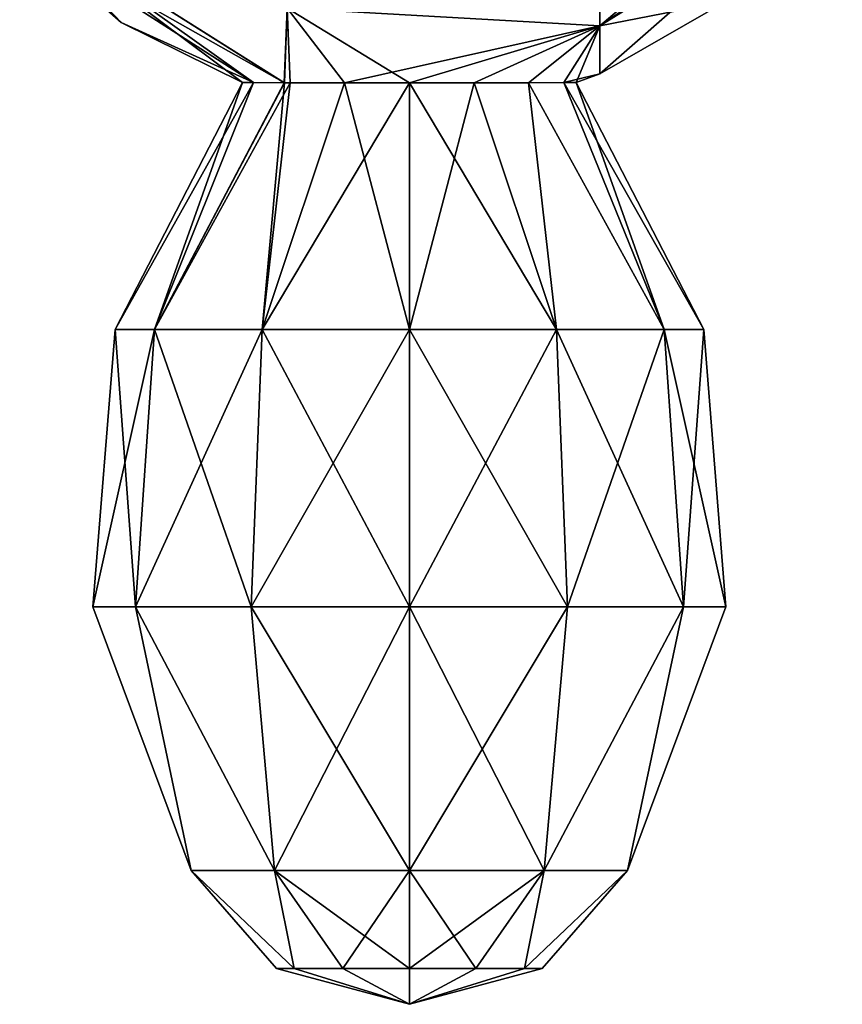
# Model space of a CAD drawing. Header units: millimetres. Extents: x -83 to 0, y -130 to 130.
# Tile 2 of 84: x -80 to -58, y -77 to -51. Entities that reach past the tile are written whole.
import ezdxf

# ---------------------------------------------------------------- set-up
doc = ezdxf.new("R2010")
doc.units = ezdxf.units.MM
doc.header["$LTSCALE"] = 65.185185
for name, color, linetype in [('643', 7, 'CONTINUOUS'), ('645', 7, 'CONTINUOUS'), ('702', 7, 'CONTINUOUS'), ('703', 7, 'CONTINUOUS'), ('704', 7, 'CONTINUOUS'), ('705', 7, 'CONTINUOUS')]:
    doc.layers.add(name, color=color, linetype=linetype)

msp = doc.modelspace()

# ---------------------------------------------------------------- linework, layer by layer
at = {"layer": '643', "linetype": 'CONTINUOUS'}
for points in [[(-58, -46.068, -4.408), (-58, -47.133, -2.318), (-64.336, -51.43, -5.504), (-58, -46.068, -4.408)], [(-58, -46.068, -4.408), (-64.336, -51.43, -5.504), (-64.336, -47.91, -9.918), (-58, -46.068, -4.408)], [(-58, -47.133, -2.318), (-58, -47.5), (-64.336, -51.43, -5.504), (-58, -47.133, -2.318)], [(-64.336, -51.43, -5.504), (-58, -47.5), (-61.024, -50.791), (-64.336, -51.43, -5.504)], [(-64.336, -51.43, -5.504), (-72.513, -50.973, -7.434), (-64.336, -47.91, -9.918), (-64.336, -51.43, -5.504)], [(-73.392, -52.916, -1.545), (-73.675, -52.915), (-79.5, -48.56, -2.781), (-73.392, -52.916, -1.545)], [(-79.5, -48.56, -2.781), (-73.675, -52.915), (-76.846, -51.343), (-79.5, -48.56, -2.781)], [(-72.584, -52.918, -2.887), (-73.392, -52.916, -1.545), (-79.5, -48.56, -2.781), (-72.584, -52.918, -2.887)], [(-72.513, -50.973, -7.434), (-72.584, -52.918, -2.887), (-79.5, -48.56, -2.781), (-72.513, -50.973, -7.434)], [(-79.5, -49), (-79.5, -48.56, -2.781), (-76.846, -51.343), (-79.5, -49)], [(-64.336, -52.686), (-64.336, -51.43, -5.504), (-61.024, -50.791), (-64.336, -52.686)], [(-72.584, -52.918, -2.887), (-72.513, -50.973, -7.434), (-72.428, -52.918, -3.055), (-72.584, -52.918, -2.887)], [(-72.428, -52.918, -3.055), (-72.513, -50.973, -7.434), (-71.008, -52.92, -4.021), (-72.428, -52.918, -3.055)], [(-71.008, -52.92, -4.021), (-72.513, -50.973, -7.434), (-69.316, -52.921, -4.363), (-71.008, -52.92, -4.021)], [(-69.316, -52.921, -4.363), (-72.513, -50.973, -7.434), (-64.336, -51.43, -5.504), (-69.316, -52.921, -4.363)], [(-67.623, -52.92, -4.021), (-69.316, -52.921, -4.363), (-64.336, -51.43, -5.504), (-67.623, -52.92, -4.021)], [(-66.202, -52.918, -3.053), (-67.623, -52.92, -4.021), (-64.336, -51.43, -5.504), (-66.202, -52.918, -3.053)], [(-65.28, -52.916, -1.649), (-66.202, -52.918, -3.053), (-64.336, -51.43, -5.504), (-65.28, -52.916, -1.649)], [(-64.336, -52.686), (-65.28, -52.916, -1.649), (-64.336, -51.43, -5.504), (-64.336, -52.686)], [(-64.957, -52.915), (-65.28, -52.916, -1.649), (-64.336, -52.686), (-64.957, -52.915)]]:
    msp.add_3dface(points, dxfattribs=at)
at = {"layer": '645', "linetype": 'CONTINUOUS'}
for points in [[(-58, -47.133, 2.318), (-58, -46.068, 4.408), (-64.336, -51.43, 5.504), (-58, -47.133, 2.318)], [(-58, -46.068, 4.408), (-64.336, -47.91, 9.918), (-64.336, -51.43, 5.504), (-58, -46.068, 4.408)], [(-58, -47.133, 2.318), (-64.336, -52.686), (-61.024, -50.791), (-58, -47.133, 2.318)], [(-64.336, -52.686), (-58, -47.133, 2.318), (-64.336, -51.43, 5.504), (-64.336, -52.686)], [(-64.336, -47.91, 9.918), (-72.513, -50.972, 7.436), (-64.336, -51.43, 5.504), (-64.336, -47.91, 9.918)], [(-79.5, -48.56, 2.781), (-79.5, -49), (-72.582, -52.918, 2.89), (-79.5, -48.56, 2.781)], [(-79.5, -48.56, 2.781), (-72.582, -52.918, 2.89), (-72.513, -50.972, 7.436), (-79.5, -48.56, 2.781)], [(-79.5, -49), (-76.846, -51.343), (-73.392, -52.916, 1.545), (-79.5, -49)], [(-72.582, -52.918, 2.89), (-79.5, -49), (-73.392, -52.916, 1.545), (-72.582, -52.918, 2.89)], [(-72.582, -52.918, 2.89), (-72.431, -52.918, 3.052), (-72.513, -50.972, 7.436), (-72.582, -52.918, 2.89)], [(-72.431, -52.918, 3.052), (-71.01, -52.92, 4.021), (-72.513, -50.972, 7.436), (-72.431, -52.918, 3.052)], [(-72.513, -50.972, 7.436), (-71.01, -52.92, 4.021), (-64.336, -51.43, 5.504), (-72.513, -50.972, 7.436)], [(-76.846, -51.343), (-73.675, -52.915), (-73.392, -52.916, 1.545), (-76.846, -51.343)], [(-71.01, -52.92, 4.021), (-69.316, -52.921, 4.363), (-64.336, -51.43, 5.504), (-71.01, -52.92, 4.021)], [(-64.336, -51.43, 5.504), (-69.316, -52.921, 4.363), (-67.623, -52.92, 4.021), (-64.336, -51.43, 5.504)], [(-66.202, -52.918, 3.054), (-64.336, -51.43, 5.504), (-67.623, -52.92, 4.021), (-66.202, -52.918, 3.054)], [(-65.28, -52.916, 1.649), (-64.336, -51.43, 5.504), (-66.202, -52.918, 3.054), (-65.28, -52.916, 1.649)], [(-64.957, -52.915), (-64.336, -51.43, 5.504), (-65.28, -52.916, 1.649), (-64.957, -52.915)], [(-64.957, -52.915), (-64.336, -52.686), (-64.336, -51.43, 5.504), (-64.957, -52.915)]]:
    msp.add_3dface(points, dxfattribs=at)
at = {"layer": '702', "linetype": 'CONTINUOUS'}
for points in [[(-72.322, -76.063, -1.736), (-72.787, -76.063), (-75.022, -73.507, -1.854), (-72.322, -76.063, -1.736)], [(-72.843, -73.507, -4.854), (-72.322, -76.063, -1.736), (-75.022, -73.507, -1.854), (-72.843, -73.507, -4.854)], [(-72.787, -76.063), (-72.322, -76.063, 1.736), (-75.022, -73.507, 1.854), (-72.787, -76.063)], [(-75.022, -73.507, -1.854), (-72.787, -76.063), (-75.022, -73.507, 1.854), (-75.022, -73.507, -1.854)], [(-75.022, -73.507, 1.854), (-72.322, -76.063, 1.736), (-72.843, -73.507, 4.854), (-75.022, -73.507, 1.854)], [(-71.052, -76.063, -3.006), (-72.322, -76.063, -1.736), (-72.843, -73.507, -4.854), (-71.052, -76.063, -3.006)], [(-69.316, -73.507, -6), (-71.052, -76.063, -3.006), (-72.843, -73.507, -4.854), (-69.316, -73.507, -6)], [(-72.322, -76.063, 1.736), (-71.052, -76.063, 3.006), (-72.843, -73.507, 4.854), (-72.322, -76.063, 1.736)], [(-71.052, -76.063, 3.006), (-69.316, -76.063, 3.471), (-72.843, -73.507, 4.854), (-71.052, -76.063, 3.006)], [(-69.316, -76.063, 3.471), (-69.316, -73.507, 6), (-72.843, -73.507, 4.854), (-69.316, -76.063, 3.471)], [(-69.316, -76.063, -3.471), (-71.052, -76.063, -3.006), (-69.316, -73.507, -6), (-69.316, -76.063, -3.471)], [(-72.322, -76.063, -1.736), (-69.316, -77), (-72.787, -76.063), (-72.322, -76.063, -1.736)], [(-72.787, -76.063), (-69.316, -77), (-72.322, -76.063, 1.736), (-72.787, -76.063)], [(-71.052, -76.063, -3.006), (-69.316, -77), (-72.322, -76.063, -1.736), (-71.052, -76.063, -3.006)], [(-72.322, -76.063, 1.736), (-69.316, -77), (-71.052, -76.063, 3.006), (-72.322, -76.063, 1.736)], [(-69.316, -76.063, -3.471), (-69.316, -77), (-71.052, -76.063, -3.006), (-69.316, -76.063, -3.471)], [(-71.052, -76.063, 3.006), (-69.316, -77), (-69.316, -76.063, 3.471), (-71.052, -76.063, 3.006)]]:
    msp.add_3dface(points, dxfattribs=at)
at = {"layer": '703', "linetype": 'CONTINUOUS'}
for points in [[(-73.675, -52.915), (-73.392, -52.916, -1.545), (-77.008, -59.368), (-73.675, -52.915)], [(-75.978, -59.368, 3.846), (-73.675, -52.915), (-77.008, -59.368), (-75.978, -59.368, 3.846)], [(-77.008, -59.368), (-73.392, -52.916, -1.545), (-75.978, -59.368, -3.846), (-77.008, -59.368)], [(-73.392, -52.916, 1.545), (-73.675, -52.915), (-75.978, -59.368, 3.846), (-73.392, -52.916, 1.545)], [(-73.392, -52.916, -1.545), (-72.584, -52.918, -2.887), (-75.978, -59.368, -3.846), (-73.392, -52.916, -1.545)], [(-72.582, -52.918, 2.89), (-73.392, -52.916, 1.545), (-75.978, -59.368, 3.846), (-72.582, -52.918, 2.89)], [(-72.584, -52.918, -2.887), (-72.428, -52.918, -3.055), (-75.978, -59.368, -3.846), (-72.584, -52.918, -2.887)], [(-75.978, -59.368, -3.846), (-72.428, -52.918, -3.055), (-73.162, -59.368, -6.662), (-75.978, -59.368, -3.846)], [(-73.162, -59.368, 6.662), (-72.582, -52.918, 2.89), (-75.978, -59.368, 3.846), (-73.162, -59.368, 6.662)], [(-72.428, -52.918, -3.055), (-71.008, -52.92, -4.021), (-73.162, -59.368, -6.662), (-72.428, -52.918, -3.055)], [(-71.01, -52.92, 4.021), (-72.431, -52.918, 3.052), (-73.162, -59.368, 6.662), (-71.01, -52.92, 4.021)], [(-72.431, -52.918, 3.052), (-72.582, -52.918, 2.89), (-73.162, -59.368, 6.662), (-72.431, -52.918, 3.052)], [(-71.008, -52.92, -4.021), (-69.316, -52.921, -4.363), (-73.162, -59.368, -6.662), (-71.008, -52.92, -4.021)], [(-69.316, -59.368, 7.692), (-71.01, -52.92, 4.021), (-73.162, -59.368, 6.662), (-69.316, -59.368, 7.692)], [(-73.162, -59.368, -6.662), (-69.316, -52.921, -4.363), (-69.316, -59.368, -7.692), (-73.162, -59.368, -6.662)], [(-69.316, -52.921, 4.363), (-71.01, -52.92, 4.021), (-69.316, -59.368, 7.692), (-69.316, -52.921, 4.363)], [(-77.008, -59.368), (-75.978, -59.368, -3.846), (-77.585, -66.615), (-77.008, -59.368)], [(-77.008, -59.368), (-77.585, -66.615), (-76.477, -66.615, 4.134), (-77.008, -59.368)], [(-75.978, -59.368, -3.846), (-76.477, -66.615, -4.134), (-77.585, -66.615), (-75.978, -59.368, -3.846)], [(-75.978, -59.368, 3.846), (-77.008, -59.368), (-76.477, -66.615, 4.134), (-75.978, -59.368, 3.846)], [(-75.978, -59.368, 3.846), (-76.477, -66.615, 4.134), (-73.45, -66.615, 7.161), (-75.978, -59.368, 3.846)], [(-75.978, -59.368, -3.846), (-73.162, -59.368, -6.662), (-76.477, -66.615, -4.134), (-75.978, -59.368, -3.846)], [(-73.162, -59.368, -6.662), (-73.45, -66.615, -7.161), (-76.477, -66.615, -4.134), (-73.162, -59.368, -6.662)], [(-73.162, -59.368, 6.662), (-75.978, -59.368, 3.846), (-73.45, -66.615, 7.161), (-73.162, -59.368, 6.662)], [(-73.162, -59.368, 6.662), (-73.45, -66.615, 7.161), (-69.316, -66.615, 8.269), (-73.162, -59.368, 6.662)], [(-73.162, -59.368, -6.662), (-69.316, -59.368, -7.692), (-73.45, -66.615, -7.161), (-73.162, -59.368, -6.662)], [(-69.316, -59.368, -7.692), (-69.316, -66.615, -8.269), (-73.45, -66.615, -7.161), (-69.316, -59.368, -7.692)], [(-69.316, -59.368, 7.692), (-73.162, -59.368, 6.662), (-69.316, -66.615, 8.269), (-69.316, -59.368, 7.692)], [(-75.022, -73.507, -1.854), (-75.022, -73.507, 1.854), (-77.585, -66.615), (-75.022, -73.507, -1.854)], [(-76.477, -66.615, -4.134), (-75.022, -73.507, -1.854), (-77.585, -66.615), (-76.477, -66.615, -4.134)], [(-77.585, -66.615), (-75.022, -73.507, 1.854), (-76.477, -66.615, 4.134), (-77.585, -66.615)], [(-72.843, -73.507, -4.854), (-75.022, -73.507, -1.854), (-76.477, -66.615, -4.134), (-72.843, -73.507, -4.854)], [(-73.45, -66.615, -7.161), (-72.843, -73.507, -4.854), (-76.477, -66.615, -4.134), (-73.45, -66.615, -7.161)], [(-75.022, -73.507, 1.854), (-72.843, -73.507, 4.854), (-76.477, -66.615, 4.134), (-75.022, -73.507, 1.854)], [(-76.477, -66.615, 4.134), (-72.843, -73.507, 4.854), (-73.45, -66.615, 7.161), (-76.477, -66.615, 4.134)], [(-72.843, -73.507, 4.854), (-69.316, -73.507, 6), (-73.45, -66.615, 7.161), (-72.843, -73.507, 4.854)], [(-73.45, -66.615, 7.161), (-69.316, -73.507, 6), (-69.316, -66.615, 8.269), (-73.45, -66.615, 7.161)], [(-69.316, -66.615, -8.269), (-72.843, -73.507, -4.854), (-73.45, -66.615, -7.161), (-69.316, -66.615, -8.269)], [(-69.316, -73.507, -6), (-72.843, -73.507, -4.854), (-69.316, -66.615, -8.269), (-69.316, -73.507, -6)]]:
    msp.add_3dface(points, dxfattribs=at)
at = {"layer": '704', "linetype": 'CONTINUOUS'}
for points in [[(-69.316, -76.063, -3.471), (-69.316, -73.507, -6), (-65.789, -73.507, -4.854), (-69.316, -76.063, -3.471)], [(-67.58, -76.063, -3.006), (-69.316, -76.063, -3.471), (-65.789, -73.507, -4.854), (-67.58, -76.063, -3.006)], [(-69.316, -73.507, 6), (-69.316, -76.063, 3.471), (-67.58, -76.063, 3.006), (-69.316, -73.507, 6)], [(-69.316, -73.507, 6), (-67.58, -76.063, 3.006), (-65.789, -73.507, 4.854), (-69.316, -73.507, 6)], [(-67.58, -76.063, 3.006), (-66.31, -76.063, 1.736), (-65.789, -73.507, 4.854), (-67.58, -76.063, 3.006)], [(-66.31, -76.063, -1.736), (-67.58, -76.063, -3.006), (-65.789, -73.507, -4.854), (-66.31, -76.063, -1.736)], [(-66.31, -76.063, 1.736), (-65.845, -76.063), (-63.61, -73.507, 1.854), (-66.31, -76.063, 1.736)], [(-65.789, -73.507, 4.854), (-66.31, -76.063, 1.736), (-63.61, -73.507, 1.854), (-65.789, -73.507, 4.854)], [(-65.845, -76.063), (-66.31, -76.063, -1.736), (-63.61, -73.507, -1.854), (-65.845, -76.063)], [(-63.61, -73.507, -1.854), (-66.31, -76.063, -1.736), (-65.789, -73.507, -4.854), (-63.61, -73.507, -1.854)], [(-63.61, -73.507, 1.854), (-65.845, -76.063), (-63.61, -73.507, -1.854), (-63.61, -73.507, 1.854)], [(-69.316, -77), (-69.316, -76.063, -3.471), (-67.58, -76.063, -3.006), (-69.316, -77)], [(-69.316, -76.063, 3.471), (-69.316, -77), (-67.58, -76.063, 3.006), (-69.316, -76.063, 3.471)], [(-67.58, -76.063, 3.006), (-69.316, -77), (-66.31, -76.063, 1.736), (-67.58, -76.063, 3.006)], [(-66.31, -76.063, 1.736), (-69.316, -77), (-65.845, -76.063), (-66.31, -76.063, 1.736)], [(-65.845, -76.063), (-69.316, -77), (-66.31, -76.063, -1.736), (-65.845, -76.063)], [(-66.31, -76.063, -1.736), (-69.316, -77), (-67.58, -76.063, -3.006), (-66.31, -76.063, -1.736)]]:
    msp.add_3dface(points, dxfattribs=at)
at = {"layer": '705', "linetype": 'CONTINUOUS'}
for points in [[(-69.316, -52.921, -4.363), (-67.623, -52.92, -4.021), (-69.316, -59.368, -7.692), (-69.316, -52.921, -4.363)], [(-69.316, -59.368, -7.692), (-67.623, -52.92, -4.021), (-65.47, -59.368, -6.662), (-69.316, -59.368, -7.692)], [(-67.623, -52.92, 4.021), (-69.316, -52.921, 4.363), (-65.47, -59.368, 6.662), (-67.623, -52.92, 4.021)], [(-69.316, -52.921, 4.363), (-69.316, -59.368, 7.692), (-65.47, -59.368, 6.662), (-69.316, -52.921, 4.363)], [(-67.623, -52.92, -4.021), (-66.202, -52.918, -3.053), (-65.47, -59.368, -6.662), (-67.623, -52.92, -4.021)], [(-66.202, -52.918, 3.054), (-67.623, -52.92, 4.021), (-65.47, -59.368, 6.662), (-66.202, -52.918, 3.054)], [(-66.202, -52.918, -3.053), (-65.28, -52.916, -1.649), (-62.654, -59.368, -3.846), (-66.202, -52.918, -3.053)], [(-65.28, -52.916, 1.649), (-66.202, -52.918, 3.054), (-62.654, -59.368, 3.846), (-65.28, -52.916, 1.649)], [(-65.47, -59.368, -6.662), (-66.202, -52.918, -3.053), (-62.654, -59.368, -3.846), (-65.47, -59.368, -6.662)], [(-62.654, -59.368, 3.846), (-66.202, -52.918, 3.054), (-65.47, -59.368, 6.662), (-62.654, -59.368, 3.846)], [(-65.28, -52.916, -1.649), (-64.957, -52.915), (-62.654, -59.368, -3.846), (-65.28, -52.916, -1.649)], [(-64.957, -52.915), (-65.28, -52.916, 1.649), (-61.623, -59.368), (-64.957, -52.915)], [(-61.623, -59.368), (-65.28, -52.916, 1.649), (-62.654, -59.368, 3.846), (-61.623, -59.368)], [(-62.654, -59.368, -3.846), (-64.957, -52.915), (-61.623, -59.368), (-62.654, -59.368, -3.846)], [(-69.316, -59.368, 7.692), (-69.316, -66.615, 8.269), (-65.182, -66.615, 7.161), (-69.316, -59.368, 7.692)], [(-65.47, -59.368, 6.662), (-69.316, -59.368, 7.692), (-65.182, -66.615, 7.161), (-65.47, -59.368, 6.662)], [(-69.316, -66.615, -8.269), (-69.316, -59.368, -7.692), (-65.47, -59.368, -6.662), (-69.316, -66.615, -8.269)], [(-69.316, -66.615, -8.269), (-65.47, -59.368, -6.662), (-65.182, -66.615, -7.161), (-69.316, -66.615, -8.269)], [(-65.47, -59.368, -6.662), (-62.654, -59.368, -3.846), (-65.182, -66.615, -7.161), (-65.47, -59.368, -6.662)], [(-62.654, -59.368, 3.846), (-65.47, -59.368, 6.662), (-62.155, -66.615, 4.134), (-62.654, -59.368, 3.846)], [(-65.47, -59.368, 6.662), (-65.182, -66.615, 7.161), (-62.155, -66.615, 4.134), (-65.47, -59.368, 6.662)], [(-62.654, -59.368, -3.846), (-62.155, -66.615, -4.134), (-65.182, -66.615, -7.161), (-62.654, -59.368, -3.846)], [(-62.654, -59.368, -3.846), (-61.623, -59.368), (-62.155, -66.615, -4.134), (-62.654, -59.368, -3.846)], [(-61.623, -59.368), (-62.654, -59.368, 3.846), (-61.047, -66.615), (-61.623, -59.368)], [(-62.654, -59.368, 3.846), (-62.155, -66.615, 4.134), (-61.047, -66.615), (-62.654, -59.368, 3.846)], [(-61.623, -59.368), (-61.047, -66.615), (-62.155, -66.615, -4.134), (-61.623, -59.368)], [(-69.316, -66.615, 8.269), (-69.316, -73.507, 6), (-65.789, -73.507, 4.854), (-69.316, -66.615, 8.269)], [(-69.316, -73.507, -6), (-69.316, -66.615, -8.269), (-65.182, -66.615, -7.161), (-69.316, -73.507, -6)], [(-65.789, -73.507, -4.854), (-69.316, -73.507, -6), (-65.182, -66.615, -7.161), (-65.789, -73.507, -4.854)], [(-69.316, -66.615, 8.269), (-65.789, -73.507, 4.854), (-65.182, -66.615, 7.161), (-69.316, -66.615, 8.269)], [(-65.789, -73.507, 4.854), (-63.61, -73.507, 1.854), (-62.155, -66.615, 4.134), (-65.789, -73.507, 4.854)], [(-65.182, -66.615, 7.161), (-65.789, -73.507, 4.854), (-62.155, -66.615, 4.134), (-65.182, -66.615, 7.161)], [(-63.61, -73.507, -1.854), (-65.789, -73.507, -4.854), (-62.155, -66.615, -4.134), (-63.61, -73.507, -1.854)], [(-62.155, -66.615, -4.134), (-65.789, -73.507, -4.854), (-65.182, -66.615, -7.161), (-62.155, -66.615, -4.134)], [(-63.61, -73.507, 1.854), (-63.61, -73.507, -1.854), (-61.047, -66.615), (-63.61, -73.507, 1.854)], [(-62.155, -66.615, 4.134), (-63.61, -73.507, 1.854), (-61.047, -66.615), (-62.155, -66.615, 4.134)], [(-61.047, -66.615), (-63.61, -73.507, -1.854), (-62.155, -66.615, -4.134), (-61.047, -66.615)]]:
    msp.add_3dface(points, dxfattribs=at)

doc.saveas('drawing.dxf')
